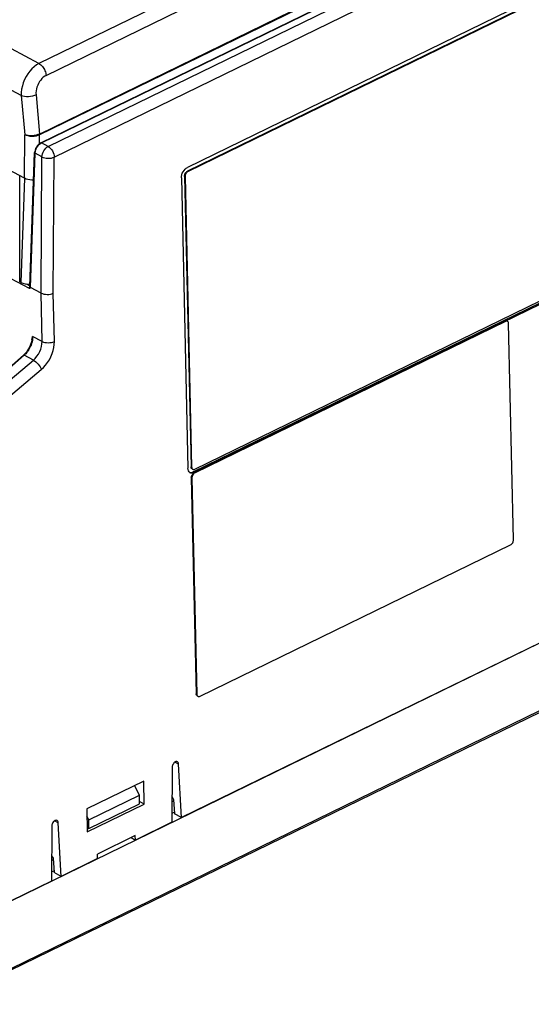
# Model space of a CAD drawing. Header units: millimetres. Extents: x -844 to -217, y -125 to 557.
# Tile 121 of 178: x -345 to -286, y 363 to 477. Entities that reach past the tile are written whole.
import ezdxf

# ---------------------------------------------------------------- set-up
doc = ezdxf.new("R2010")
doc.units = ezdxf.units.MM
doc.header["$LTSCALE"] = 23.1
doc.layers.add('R912005577_AM_0', color=7, linetype='CONTINUOUS')

msp = doc.modelspace()

# ---------------------------------------------------------------- linework, layer by layer
at = {"layer": 'R912005577_AM_0', "color": 7}
for p, q in [((-342.04, 462.54), (-221.94, 521.19)), ((-341.34, 461.32), (-221.39, 519.89)), ((-343.1, 472.15), (-401.9, 503.28)), ((-345.14, 468.44), (-404.15, 499.68)), ((-342.9, 462.96), (-280.97, 493.2)), ((-342.82, 462.96), (-280.89, 493.19)), ((-312.72, 486.98), (-343.1, 472.15)), ((-342.27, 470.78), (-311.89, 485.61)), ((-279.05, 483.02), (-325.93, 460.13)), ((-279.04, 482.59), (-325.92, 459.7)), ((-278.98, 482.56), (-325.85, 459.67)), ((-343.05, 464), (-308.28, 480.98)), ((-308.27, 480.86), (-343.04, 463.89)), ((-404.75, 478.19), (-344.25, 446.16)), ((-345.14, 468.44), (-344.73, 463.91)), ((-343.44, 468.52), (-343.05, 464)), ((-344.76, 458.87), (-358.23, 466)), ((-344.76, 458.87), (-344.73, 463.91)), ((-343.04, 462.87), (-343.04, 463.89)), ((-343.16, 462.78), (-343.29, 462.64)), ((-342.92, 462.89), (-342.82, 462.96)), ((-342.04, 462.54), (-342.82, 462.96)), ((-344.14, 446.35), (-343.6, 461.85)), ((-344.09, 446.24), (-343.55, 461.78)), ((-342.75, 461.36), (-343.55, 461.78)), ((-343.47, 462.16), (-343.41, 462.3)), ((-343.41, 462.3), (-343.34, 462.45)), ((-342.86, 445.59), (-342.75, 461.36)), ((-341.45, 445.57), (-341.34, 461.32)), ((-326.21, 459.93), (-326.07, 460.05)), ((-326.07, 460.05), (-325.93, 460.13)), ((-325.99, 459.66), (-325.92, 459.7)), ((-325.92, 459.62), (-325.99, 459.57)), ((-325.85, 459.67), (-325.92, 459.7)), ((-325.85, 459.67), (-325.92, 459.62)), ((-345.31, 446.88), (-345.31, 459.16)), ((-344.76, 458.87), (-345.18, 446.81)), ((-326.64, 458.92), (-325.88, 425.31)), ((-326.28, 459.09), (-326.27, 459.18)), ((-326.28, 459.09), (-325.52, 425.49)), ((-326.21, 459.06), (-326.28, 459.09)), ((-326.2, 459.15), (-326.21, 459.06)), ((-326.21, 459.06), (-325.45, 425.46)), ((-326.18, 459.24), (-326.2, 459.15)), ((-325.07, 425.21), (-278.2, 448.09)), ((-345.18, 446.81), (-345.31, 446.88)), ((-325.27, 424.88), (-278.39, 447.77)), ((-325.13, 424.81), (-278.26, 447.7)), ((-344.57, 446.64), (-344.14, 446.42)), ((-344.25, 446.2), (-344.25, 446.16)), ((-342.86, 445.59), (-344.09, 446.24)), ((-342.73, 439.99), (-342.86, 445.59)), ((-341.32, 439.98), (-341.45, 445.57)), ((-289.24, 442.33), (-325.13, 424.81)), ((-289.17, 442.3), (-325.06, 424.77)), ((-289.17, 442.3), (-289.24, 442.33)), ((-289.1, 442.33), (-289.17, 442.3)), ((-289.1, 442.37), (-289.04, 442.36)), ((-289.04, 442.36), (-289, 442.35)), ((-288.23, 417.06), (-288.8, 442.05)), ((-342.73, 439.99), (-343.83, 440.57)), ((-344.56, 438.76), (-344.77, 438.52)), ((-344.9, 438.39), (-354.48, 429.91)), ((-344.82, 438.39), (-354.39, 429.9)), ((-354.29, 371.38), (-218.05, 437.9)), ((-353.62, 429.49), (-343.75, 437.82)), ((-344.77, 438.52), (-344.9, 438.39)), ((-343.75, 437.82), (-344.82, 438.39)), ((-352.71, 428.41), (-342.84, 436.74)), ((-354.11, 363.62), (-217.88, 430.14)), ((-354.47, 363.27), (-218.84, 429.49)), ((-325.87, 425.15), (-325.88, 425.31)), ((-325.45, 425.46), (-325.52, 425.49)), ((-325.51, 425.41), (-325.52, 425.49)), ((-325.49, 425.34), (-325.51, 425.41)), ((-325.45, 425.28), (-325.49, 425.34)), ((-325.45, 425.46), (-325.44, 425.38)), ((-325.4, 425.24), (-325.45, 425.28)), ((-325.44, 425.38), (-325.42, 425.31)), ((-325.39, 425.23), (-325.4, 425.24)), ((-246.44, 424.04), (-326.63, 384.88)), ((-325.49, 424.2), (-325.48, 424.29)), ((-325.42, 424.17), (-325.49, 424.2)), ((-325.49, 424.2), (-324.92, 399.22)), ((-325.41, 424.25), (-325.42, 424.17)), ((-325.42, 424.17), (-324.86, 399.18)), ((-325.41, 424.83), (-325.27, 424.88)), ((-325.4, 424.34), (-325.41, 424.25)), ((-325.13, 424.81), (-325.27, 424.88)), ((-325.2, 424.77), (-325.13, 424.81)), ((-325.14, 424.73), (-325.2, 424.67)), ((-325.06, 424.77), (-325.14, 424.73)), ((-325.06, 424.77), (-325.13, 424.81)), ((-324.48, 398.93), (-288.59, 416.45)), ((-324.86, 399.18), (-324.92, 399.22)), ((-324.92, 399.13), (-324.92, 399.22)), ((-324.89, 399.06), (-324.92, 399.13)), ((-324.86, 399.01), (-324.89, 399.06)), ((-324.86, 399.18), (-324.85, 399.1)), ((-324.81, 398.96), (-324.86, 399.01)), ((-324.85, 399.1), (-324.82, 399.03)), ((-324.79, 398.95), (-324.81, 398.96)), ((-326.96, 391.08), (-327.38, 391.3)), ((-326.63, 384.88), (-326.96, 391.08)), ((-327.69, 390.72), (-327.74, 384.34)), ((-330.99, 389.11), (-337.58, 385.89)), ((-330.93, 386.44), (-330.99, 389.11)), ((-337.35, 384.61), (-331.49, 387.47)), ((-331.49, 387.47), (-332.06, 388.59)), ((-331.47, 386.48), (-331.49, 387.47)), ((-337.52, 383.22), (-330.93, 386.44)), ((-337.33, 383.62), (-331.47, 386.48)), ((-330.93, 386.44), (-331.48, 386.73)), ((-327.72, 387.27), (-327.55, 386.98)), ((-327.72, 386.73), (-327.54, 386.82)), ((-327.55, 386.98), (-327.43, 385.3)), ((-337.58, 385.89), (-337.52, 383.22)), ((-327.73, 385.38), (-327.45, 385.52)), ((-326.63, 384.88), (-327.43, 385.3)), ((-340.88, 384.28), (-341.3, 384.51)), ((-340.55, 378.08), (-340.88, 384.28)), ((-337.35, 384.61), (-337.56, 385.03)), ((-337.33, 383.62), (-337.35, 384.61)), ((-327.74, 384.34), (-331.95, 382.28)), ((-341.61, 383.93), (-341.66, 377.54)), ((-337.53, 383.73), (-337.33, 383.62)), ((-331.96, 382.8), (-336.35, 380.66)), ((-332.46, 382.56), (-331.95, 382.28)), ((-331.95, 382.28), (-331.96, 382.8)), ((-336.34, 380.14), (-336.35, 380.66)), ((-341.64, 380.47), (-341.46, 380.19)), ((-341.64, 379.93), (-341.45, 380.02)), ((-341.46, 380.19), (-341.35, 378.51)), ((-336.34, 380.14), (-340.55, 378.08)), ((-341.65, 378.59), (-341.37, 378.73)), ((-340.55, 378.08), (-341.35, 378.51)), ((-341.66, 377.54), (-353.55, 371.73))]:
    msp.add_line(p, q, dxfattribs=at)
for points in [[(-343.1, 472.15), (-343.39, 471.99), (-343.66, 471.79), (-343.92, 471.55), (-344.17, 471.27), (-344.39, 470.97), (-344.59, 470.64), (-344.77, 470.3), (-344.91, 469.94), (-345.02, 469.57), (-345.1, 469.19), (-345.14, 468.81), (-345.14, 468.44)], [(-343.1, 472.15), (-343, 472.09), (-342.9, 472.01), (-342.81, 471.92), (-342.71, 471.82), (-342.63, 471.71), (-342.55, 471.59), (-342.47, 471.46), (-342.41, 471.32), (-342.36, 471.19), (-342.32, 471.05), (-342.29, 470.91), (-342.27, 470.78)], [(-342.27, 470.78), (-342.44, 470.68), (-342.6, 470.56), (-342.76, 470.41), (-342.9, 470.25), (-343.03, 470.06), (-343.15, 469.86), (-343.25, 469.65), (-343.33, 469.44), (-343.39, 469.21), (-343.43, 468.98), (-343.45, 468.75), (-343.44, 468.52)], [(-343.44, 468.52), (-343.63, 468.45), (-343.84, 468.39), (-344.07, 468.34), (-344.3, 468.32), (-344.54, 468.32), (-344.76, 468.34), (-344.96, 468.38), (-345.14, 468.44)], [(-343.05, 464), (-343.23, 463.93), (-343.44, 463.87), (-343.67, 463.82), (-343.9, 463.8), (-344.14, 463.8), (-344.36, 463.82), (-344.56, 463.86), (-344.74, 463.92)], [(-343.04, 463.89), (-343.23, 463.81), (-343.44, 463.76), (-343.66, 463.73), (-343.9, 463.72), (-344.13, 463.73), (-344.36, 463.77), (-344.56, 463.83), (-344.73, 463.9)], [(-343.05, 464), (-343.04, 463.98), (-343.04, 463.95), (-343.04, 463.92), (-343.04, 463.89)], [(-343.34, 462.45), (-343.25, 462.58), (-343.14, 462.7), (-343.04, 462.81), (-342.92, 462.89)], [(-342.9, 462.96), (-343.03, 462.89), (-343.16, 462.78)], [(-342.9, 462.96), (-342.88, 462.97), (-342.85, 462.97), (-342.82, 462.96)], [(-343.49, 462.32), (-343.55, 462.14), (-343.59, 461.97), (-343.6, 461.85)], [(-343.6, 461.85), (-343.6, 461.82), (-343.58, 461.8), (-343.55, 461.78)], [(-343.55, 461.78), (-343.54, 461.89), (-343.51, 462.02), (-343.47, 462.16)], [(-343.29, 462.64), (-343.4, 462.49), (-343.49, 462.32)], [(-342.75, 461.36), (-342.74, 461.53), (-342.69, 461.71), (-342.63, 461.88), (-342.54, 462.05), (-342.43, 462.21), (-342.31, 462.35), (-342.18, 462.46), (-342.04, 462.54)], [(-342.04, 462.54), (-341.91, 462.46), (-341.78, 462.34), (-341.66, 462.2), (-341.55, 462.04), (-341.46, 461.86), (-341.4, 461.68), (-341.35, 461.5), (-341.34, 461.32)], [(-342.75, 461.36), (-342.61, 461.29), (-342.44, 461.24), (-342.25, 461.21), (-342.06, 461.2), (-341.86, 461.2), (-341.67, 461.22), (-341.49, 461.27), (-341.34, 461.32)], [(-326.64, 458.92), (-326.63, 459.09), (-326.59, 459.27), (-326.53, 459.45), (-326.44, 459.63), (-326.33, 459.79), (-326.21, 459.93)], [(-326.27, 459.18), (-326.25, 459.27), (-326.22, 459.36), (-326.18, 459.45), (-326.12, 459.53), (-326.06, 459.6), (-325.99, 459.66)], [(-325.99, 459.57), (-326.05, 459.5), (-326.11, 459.42), (-326.15, 459.33), (-326.18, 459.24)], [(-343.71, 458.67), (-343.93, 458.66), (-344.16, 458.68), (-344.38, 458.73), (-344.58, 458.79), (-344.76, 458.87)], [(-344.14, 446.38), (-344.15, 446.38), (-344.18, 446.34), (-344.21, 446.3), (-344.23, 446.25), (-344.25, 446.2)], [(-344.25, 446.16), (-344.23, 446.15), (-344.2, 446.14), (-344.18, 446.14), (-344.16, 446.14), (-344.14, 446.15), (-344.13, 446.16), (-344.11, 446.17), (-344.1, 446.19), (-344.09, 446.22), (-344.09, 446.24)], [(-344.09, 446.24), (-344.12, 446.28), (-344.13, 446.32), (-344.14, 446.35)], [(-342.86, 445.59), (-342.71, 445.53), (-342.54, 445.48), (-342.36, 445.45), (-342.17, 445.44), (-341.97, 445.44), (-341.78, 445.47), (-341.6, 445.51), (-341.45, 445.57)], [(-289.24, 442.33), (-289.17, 442.36), (-289.1, 442.37)], [(-288.93, 442.31), (-288.97, 442.33), (-289.03, 442.33), (-289.1, 442.33)], [(-288.8, 442.05), (-288.81, 442.13), (-288.83, 442.2), (-288.87, 442.26), (-288.91, 442.3), (-288.93, 442.31)], [(-343.92, 440.18), (-343.97, 439.94), (-344.07, 439.63), (-344.21, 439.32), (-344.37, 439.03), (-344.56, 438.76)], [(-343.83, 440.57), (-343.84, 440.36), (-343.86, 440.15), (-343.9, 439.94), (-343.96, 439.75)], [(-343.92, 440.18), (-343.92, 440.21), (-343.9, 440.3), (-343.88, 440.39), (-343.86, 440.47), (-343.83, 440.57)], [(-343.75, 437.82), (-343.53, 438.03), (-343.33, 438.27), (-343.15, 438.53), (-343, 438.81), (-342.88, 439.11), (-342.8, 439.41), (-342.75, 439.7), (-342.73, 439.99)], [(-342.84, 436.74), (-342.58, 436.98), (-342.33, 437.25), (-342.11, 437.55), (-341.9, 437.88), (-341.72, 438.22), (-341.58, 438.58), (-341.46, 438.94), (-341.38, 439.3), (-341.33, 439.65), (-341.32, 439.98)], [(-342.73, 439.99), (-342.59, 439.92), (-342.42, 439.88), (-342.23, 439.85), (-342.04, 439.84), (-341.84, 439.85), (-341.65, 439.87), (-341.48, 439.92), (-341.32, 439.98)], [(-344.35, 438.93), (-344.44, 438.8), (-344.54, 438.68), (-344.63, 438.57), (-344.72, 438.48), (-344.82, 438.39)], [(-343.96, 439.75), (-344.02, 439.56), (-344.1, 439.39), (-344.18, 439.22), (-344.26, 439.07), (-344.35, 438.93)], [(-344.82, 438.39), (-344.85, 438.4), (-344.88, 438.4), (-344.9, 438.4), (-344.9, 438.39)], [(-343.75, 437.82), (-343.61, 437.74), (-343.47, 437.63), (-343.33, 437.5), (-343.2, 437.35), (-343.08, 437.2), (-342.98, 437.04), (-342.9, 436.89), (-342.84, 436.74)], [(-325.62, 424.79), (-325.66, 424.81), (-325.75, 424.9), (-325.82, 425.01), (-325.87, 425.15)], [(-325.42, 425.31), (-325.38, 425.25), (-325.34, 425.21), (-325.32, 425.19)], [(-325.32, 425.19), (-325.28, 425.18), (-325.21, 425.17), (-325.15, 425.18), (-325.07, 425.21)], [(-325.68, 424.83), (-325.55, 424.81), (-325.41, 424.83)], [(-325.13, 424.81), (-325.28, 424.76), (-325.41, 424.74), (-325.54, 424.76), (-325.62, 424.79)], [(-325.48, 424.29), (-325.46, 424.38), (-325.43, 424.47), (-325.39, 424.56), (-325.33, 424.64), (-325.27, 424.71), (-325.2, 424.77)], [(-325.2, 424.67), (-325.27, 424.6), (-325.32, 424.52), (-325.36, 424.43), (-325.4, 424.34)], [(-288.59, 416.45), (-288.52, 416.5), (-288.45, 416.55), (-288.39, 416.62), (-288.33, 416.7), (-288.29, 416.79), (-288.26, 416.88), (-288.24, 416.97), (-288.23, 417.06)], [(-324.82, 399.03), (-324.79, 398.97), (-324.74, 398.93), (-324.72, 398.92)], [(-324.72, 398.92), (-324.69, 398.9), (-324.62, 398.89), (-324.55, 398.9), (-324.48, 398.93)], [(-327.5, 391.21), (-327.56, 391.12), (-327.62, 391.03), (-327.66, 390.92), (-327.69, 390.82), (-327.69, 390.72)], [(-327.09, 391.34), (-327.11, 391.35), (-327.18, 391.36), (-327.26, 391.36), (-327.34, 391.33), (-327.42, 391.28), (-327.5, 391.21)], [(-326.96, 391.08), (-326.97, 391.17), (-327, 391.25), (-327.05, 391.31), (-327.09, 391.34)], [(-341.41, 384.41), (-341.48, 384.33), (-341.54, 384.23), (-341.58, 384.13), (-341.6, 384.03), (-341.61, 383.93)], [(-341.01, 384.55), (-341.02, 384.55), (-341.09, 384.57), (-341.17, 384.56), (-341.25, 384.53), (-341.34, 384.48), (-341.41, 384.41)], [(-340.88, 384.28), (-340.89, 384.38), (-340.92, 384.45), (-340.96, 384.51), (-341.01, 384.55)]]:
    msp.add_lwpolyline(points, dxfattribs=at)
msp.add_ellipse((-344.3, 447.24), major_axis=(1.2, 0.03), ratio=0.506652, start_param=3.878326, end_param=4.844381, dxfattribs=at)

doc.saveas('drawing.dxf')
